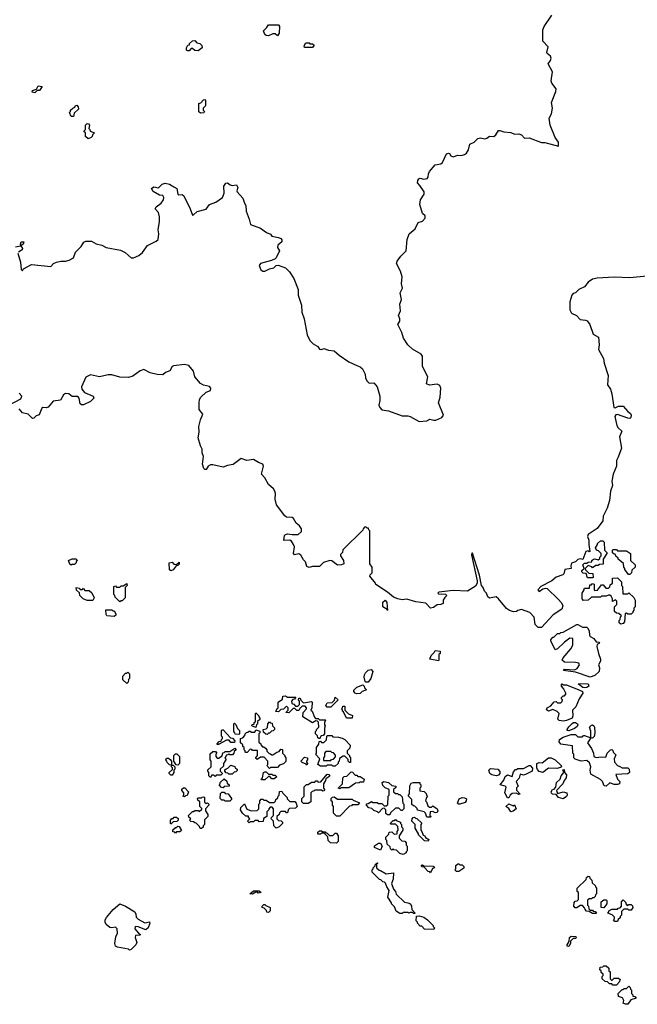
# Model space of a CAD drawing. Extents: x 2535812 to 2752880, y 540738 to 728399.
# Tile 172 of 213: x 2691651 to 2697100, y 655910 to 664594. Entities that reach past the tile are written whole.
import ezdxf

# ---------------------------------------------------------------- set-up
doc = ezdxf.new("R2010")
doc.units = 0

msp = doc.modelspace()

# ---------------------------------------------------------------- linework, layer by layer
at = {"layer": '0CON20XD'}
for points in [[(2691634.2, 662535), (2691656.8, 662456.8), (2691665, 662390), (2691675, 662380), (2691684.2, 662395.8), (2691755, 662435.8), (2691925, 662418), (2691947.6, 662442.4), (2691975, 662455.7), (2692015, 662464.4), (2692055, 662463.5), (2692087.2, 662472.8), (2692125.8, 662495), (2692144.2, 662545), (2692194, 662595), (2692217.4, 662632.6), (2692235, 662641.1), (2692285, 662640.6), (2692325, 662618.6), (2692375, 662605.7), (2692412.5, 662585), (2692541.1, 662561.1), (2692581.8, 662541.8), (2692635, 662494), (2692655, 662494.2), (2692703.3, 662515), (2692735, 662541.2), (2692776.9, 662603.1), (2692855, 662640), (2692871.2, 662655), (2692878, 662705), (2692871.7, 662741.7), (2692884.1, 662814.1), (2692884.1, 662855.9), (2692875.7, 662895), (2692846.7, 662925), (2692856.2, 662945), (2692898.6, 662975), (2692918.6, 663005), (2692921.4, 663025), (2692914.2, 663044.2), (2692885, 663046.9), (2692828.6, 663078.6), (2692814.1, 663105.9), (2692835, 663120.8), (2692875, 663110), (2692906.8, 663143.2), (2692935, 663151.9), (2692972.8, 663142.8), (2693010.2, 663120.2), (2693035.8, 663105), (2693044.6, 663054.6), (2693055, 663049.4), (2693085, 663051.4), (2693099.8, 663039.8), (2693155.5, 662925.5), (2693175, 662871.2), (2693185, 662872), (2693216.6, 662903.4), (2693295, 662924.2), (2693325, 662964.2), (2693380, 662985), (2693441.2, 663025), (2693455.7, 663065), (2693451.4, 663125), (2693468.3, 663151.7), (2693485, 663156), (2693506.7, 663136.7), (2693525, 663130.9), (2693565, 663137.5), (2693576, 663115), (2693568, 663085), (2693570.8, 663075), (2693620, 663020), (2693633.1, 662975), (2693645.8, 662955), (2693648.1, 662905), (2693675.6, 662835.6), (2693687.3, 662787.3), (2693775, 662755.8), (2693827.3, 662717.3), (2693863.1, 662703.1), (2693875.7, 662685.7), (2693935, 662674.3), (2693953.6, 662663.6), (2693963.1, 662653.1), (2693964.2, 662635), (2693929.2, 662605), (2693926, 662585), (2693944.2, 662555), (2693914.3, 662495), (2693905, 662484.3), (2693871.1, 662468.9), (2693775, 662444.2), (2693763.3, 662425), (2693778.3, 662388.3), (2693795, 662376), (2693815, 662377.5), (2693854.2, 662395.8), (2693894.3, 662405.7), (2693914.5, 662425.5), (2693931.2, 662428.8), (2693995, 662404.2), (2694031.5, 662371.5), (2694070.6, 662310.6), (2694107.5, 662215), (2694106.9, 662165), (2694135.8, 662075), (2694141.5, 662015), (2694161.9, 661955), (2694188.1, 661815), (2694210.8, 661765), (2694240, 661735), (2694281.1, 661711.1), (2694295, 661687.5), (2694315, 661686.2), (2694335, 661693.1), (2694375, 661680), (2694424.4, 661674.4), (2694468, 661635), (2694555, 661577.5), (2694625, 661543.3), (2694653.6, 661533.6), (2694675.4, 661515.4), (2694697.4, 661467.4), (2694702, 661432), (2694715.8, 661405), (2694735, 661389.4), (2694775, 661391.4), (2694804.4, 661355), (2694828.9, 661275), (2694829.4, 661235), (2694819.4, 661195), (2694827.1, 661175), (2694844.6, 661154.6), (2694905, 661144.3), (2695025, 661099.4), (2695075, 661100.6), (2695094.5, 661094.5), (2695175, 661050.6), (2695244.3, 661055.7), (2695268, 661072), (2695305, 661061.9), (2695323, 661063), (2695373.8, 661085), (2695389.2, 661105), (2695346.7, 661215), (2695361.9, 661265), (2695365.6, 661345), (2695356.6, 661366.6), (2695335, 661378.5), (2695265, 661371.1), (2695241.3, 661381.3), (2695251.3, 661445), (2695204.4, 661535), (2695204.2, 661625.8), (2695194.2, 661645), (2695115, 661688.6), (2695074.4, 661725), (2695036.7, 661786.7), (2695022, 661835), (2694988, 661905), (2695004.5, 661935.5), (2695004.5, 661955), (2694991.9, 661985), (2695009.4, 662025), (2695004.5, 662085), (2695018.5, 662125), (2695007.5, 662185), (2695027.5, 662225), (2695018.9, 662265), (2695025.5, 662325), (2695010, 662375), (2694975.8, 662445), (2694982.5, 662465), (2695012.1, 662507.9), (2695060, 662555), (2695070.6, 662655), (2695087.1, 662705), (2695139.4, 662750.6), (2695165.6, 662804.4), (2695205, 662818.6), (2695227.5, 662845), (2695228.8, 662865), (2695205.7, 662885.7), (2695180, 662965), (2695187.1, 663005), (2695218.6, 663055), (2695220, 663075), (2695181.8, 663131.8), (2695161.4, 663155), (2695162.5, 663175), (2695170.9, 663189.1), (2695185, 663196.2), (2695215, 663188.1), (2695246.2, 663193.8), (2695254.2, 663205), (2695256.7, 663235), (2695265.5, 663254.5), (2695315, 663312.9), (2695365, 663323.5), (2695380, 663335), (2695417.8, 663412.2), (2695435, 663418), (2695444.2, 663414.2), (2695455, 663392), (2695475, 663384.4), (2695515, 663400), (2695545, 663397.1), (2695575, 663405.6), (2695592.8, 663417.2), (2695610, 663445), (2695623.2, 663496.8), (2695662, 663515), (2695693.1, 663546.9), (2695715, 663553.5), (2695755, 663542.9), (2695771.7, 663548.3), (2695795, 663567.1), (2695835, 663564.4), (2695851.4, 663578.6), (2695875, 663615.6), (2695887.8, 663617.8), (2695923.7, 663603.7), (2695985, 663598), (2696015, 663585.8), (2696055, 663588.6), (2696078.3, 663578.3), (2696105, 663548.6), (2696145, 663551.1), (2696255, 663511.9), (2696285, 663512.2), (2696405, 663480), (2696404.4, 663515), (2696375, 663554), (2696330, 663665), (2696322.2, 663725), (2696343.1, 663765), (2696351.9, 663815), (2696342.5, 663865), (2696380.2, 663959.8), (2696382.7, 663985), (2696345.6, 664035), (2696339.6, 664055), (2696350.9, 664135), (2696312.5, 664205), (2696334.7, 664235.3), (2696340, 664255), (2696333.4, 664273.4), (2696305.7, 664295), (2696301.5, 664305), (2696314.5, 664355), (2696266.4, 664405), (2696265.5, 664475.5), (2696267.7, 664505), (2696279.1, 664535), (2696344.5, 664635)], [(2693925, 664452.5), (2693905, 664470), (2693885, 664470), (2693845, 664452.5), (2693825, 664453.3), (2693812.5, 664465), (2693803, 664497), (2693828.3, 664521.7), (2693845, 664550), (2693935, 664547.5), (2693942.5, 664535), (2693940, 664475), (2693925, 664452.5)], [(2693225, 664320), (2693195, 664322.5), (2693175, 664340), (2693165, 664340), (2693145, 664320), (2693135, 664320), (2693123.3, 664325), (2693122.5, 664345), (2693135, 664370), (2693148.3, 664371.7), (2693150, 664385), (2693175, 664407.5), (2693195, 664410), (2693215, 664390), (2693240, 664385), (2693257, 664367), (2693260, 664345), (2693225, 664320)], [(2694235, 664350), (2694165, 664350), (2694160, 664365), (2694175, 664390), (2694205, 664390), (2694211.7, 664381.7), (2694235, 664380), (2694248.3, 664368.3), (2694235, 664350)], [(2691785, 663950), (2691760, 663955), (2691765, 663970), (2691798.3, 663981.7), (2691815, 664010), (2691850, 664005), (2691825, 663970), (2691805, 663970), (2691785, 663950)], [(2692125, 663740), (2692105, 663740), (2692090, 663775), (2692100, 663785), (2692100, 663795), (2692120, 663815), (2692138.3, 663821.7), (2692141.7, 663838.3), (2692155, 663840), (2692167.5, 663825), (2692170, 663805), (2692131.7, 663768.3), (2692125, 663740)], [(2693245, 663770), (2693231.7, 663781.7), (2693230, 663855), (2693248.3, 663861.7), (2693271.7, 663888.3), (2693285, 663890), (2693290, 663885), (2693290, 663835), (2693270, 663815), (2693270, 663795), (2693280, 663785), (2693275, 663772.5), (2693245, 663770)], [(2692255, 663542.5), (2692230, 663565), (2692230, 663595), (2692220, 663605), (2692220, 663615), (2692230, 663625), (2692230, 663665), (2692245, 663680), (2692257, 663677), (2692267.5, 663665), (2692260, 663635), (2692270, 663625), (2692271.7, 663611.7), (2692310, 663595), (2692291.7, 663578.3), (2692290, 663565), (2692280, 663555), (2692255, 663542.5)], [(2691615, 662590), (2691660, 662600), (2691657.5, 662615), (2691663.8, 662635), (2691686.7, 662635), (2691682.5, 662615), (2691660, 662600), (2691675.7, 662575.7), (2691673.8, 662565), (2691640, 662545)], [(2697185, 662332.5), (2697035, 662316.9), (2696897.2, 662322.8), (2696745, 662314.4), (2696705, 662304.4), (2696665, 662278.5), (2696635, 662237.1), (2696584, 662215), (2696555.8, 662184.2), (2696535, 662178), (2696522.5, 662165), (2696505.7, 662105), (2696506, 662035), (2696518.8, 662005), (2696564.4, 661984.4), (2696595, 661950.8), (2696644.3, 661944.3), (2696657, 661937), (2696680, 661905), (2696709.3, 661819.3), (2696758.6, 661795), (2696763.1, 661725), (2696758.6, 661685), (2696801.9, 661605), (2696806.7, 661565), (2696843.1, 661455), (2696836.7, 661375), (2696862.2, 661335), (2696874.4, 661295), (2696892, 661175), (2696905, 661171.4), (2696935, 661186), (2696974.3, 661184.3), (2697015, 661138.8), (2697039.4, 661119.4), (2697045.7, 661105.7), (2697044.2, 661085.8), (2697035, 661078), (2697015, 661078.6), (2696925, 661111.9), (2696910.9, 661109.1), (2696902.1, 661095), (2696918.1, 661015), (2696930, 660995), (2696962, 660965), (2696943.1, 660915), (2696960, 660815), (2696932.5, 660735), (2696916.2, 660705), (2696917.5, 660655), (2696885.7, 660585), (2696876, 660525), (2696881.4, 660485), (2696863.7, 660436.3), (2696855.6, 660354.4), (2696834.4, 660285), (2696799.2, 660215), (2696796, 660174), (2696744.5, 660105.5), (2696665, 660053.8), (2696661.8, 660035), (2696671.9, 660005), (2696670.8, 659965), (2696680, 659905), (2696675, 659900), (2696665, 659910), (2696645, 659902.5), (2696618.3, 659831.7), (2696595, 659838.8), (2696575, 659833.8), (2696555, 659813.8), (2696519.2, 659800.8), (2696513.9, 659776.1), (2696515, 659752.5), (2696461.2, 659745), (2696452.5, 659707.5), (2696443, 659697), (2696385, 659678), (2696345.7, 659644.3), (2696250, 659595), (2696222.5, 659565), (2696235, 659550), (2696266.4, 659573.6), (2696289.3, 659580.7), (2696305, 659578.8), (2696402.7, 659482.7), (2696430.5, 659450.5), (2696442.9, 659425), (2696434.5, 659395.5), (2696356.1, 659343.9), (2696255, 659234)], [(2696255, 659234), (2696225, 659234.4), (2696199.4, 659259.4), (2696189.4, 659325), (2696152.5, 659365), (2696078.3, 659391.7), (2696046.2, 659383.8), (2696033.6, 659373.6), (2696007, 659373), (2695973.6, 659383.6), (2695945, 659400), (2695875, 659486.7), (2695855, 659503.3), (2695795, 659492.5), (2695780, 659505), (2695770, 659535), (2695752.5, 659552.5), (2695740, 659585), (2695723.8, 659605), (2695707.1, 659695), (2695645, 659890), (2695640, 659890), (2695637.5, 659875), (2695685.7, 659645), (2695685.8, 659625), (2695672.3, 659597.7), (2695603, 659553), (2695475, 659558.5), (2695350, 659545), (2695340, 659535), (2695345, 659530), (2695406.4, 659526.4), (2695420, 659515), (2695400.7, 659499.3), (2695386.2, 659475), (2695385.7, 659445), (2695367.5, 659435), (2695335, 659434.3), (2695301.2, 659408.8), (2695275, 659404), (2695235, 659449.2), (2695145, 659460.6), (2695065, 659482.9), (2695025, 659476.7), (2694986.1, 659486.1), (2694949.5, 659499.5), (2694895, 659544), (2694791.7, 659611.7), (2694790, 659625), (2694740, 659685), (2694741.7, 659698.3), (2694760, 659715), (2694760, 659765), (2694740, 659795), (2694740, 660085), (2694730, 660095), (2694728.3, 660108.3), (2694715, 660110), (2694705, 660120), (2694691.7, 660118.3), (2694680, 660105), (2694678.3, 660091.7), (2694501.7, 659918.3), (2694500, 659895), (2694481.7, 659878.3), (2694480, 659865), (2694507.5, 659825), (2694510, 659795), (2694490, 659785), (2694455, 659783.8), (2694405, 659821.2), (2694386.1, 659823.9), (2694332.5, 659807.5), (2694295, 659772.5), (2694235, 659772.5), (2694205, 659762.5), (2694185, 659770), (2694173, 659813), (2694155, 659830), (2694132, 659872), (2694115, 659883.8), (2694075, 659873.3), (2694066.7, 659885), (2694074, 659945), (2694066, 659965), (2694048.8, 659995), (2694035, 660003.8), (2693981.7, 660001.7), (2693988, 660045), (2693996.7, 660055), (2694015, 660060.8), (2694055, 660052.5), (2694107.5, 660055), (2694138.5, 660081.5), (2694135.9, 660104.1), (2694120.2, 660130.2), (2694088.6, 660155), (2694066.2, 660196.2), (2694053.4, 660203.4), (2694006.2, 660206.2), (2693989.2, 660219.2), (2693916, 660315), (2693904.3, 660365), (2693907.8, 660415), (2693903.1, 660435), (2693890, 660455), (2693844.6, 660494.6), (2693815, 660552), (2693782.9, 660585), (2693801.1, 660655), (2693794.5, 660674.5), (2693757.7, 660687.7), (2693715, 660714.4), (2693655, 660705.6), (2693605, 660722.5), (2693535, 660670), (2693485, 660663.3), (2693445, 660647.8), (2693355, 660668.9), (2693335, 660667.8), (2693314.7, 660655.3), (2693295, 660628), (2693285, 660626), (2693274.2, 660635), (2693262.7, 660672.7), (2693271.7, 660741.7), (2693259.2, 660775), (2693259.2, 660805), (2693244.6, 660834.6), (2693225.8, 660905), (2693235.6, 660955), (2693231.4, 661005), (2693245.6, 661065), (2693267.1, 661115), (2693235.6, 661155), (2693234.4, 661215), (2693238.1, 661245), (2693248.6, 661265), (2693295, 661308.6), (2693333.8, 661325), (2693338.6, 661345), (2693325, 661357.8), (2693271.5, 661371.5), (2693246.2, 661386.2), (2693197.1, 661445), (2693184.3, 661495), (2693143.3, 661545), (2693105, 661551.9), (2693007.9, 661542.1), (2692995.7, 661534.3), (2692975, 661495.7), (2692937.9, 661482.1), (2692915, 661462), (2692865, 661465.6), (2692800.4, 661480.4), (2692745, 661508.9), (2692715, 661498.5), (2692649.2, 661450.8), (2692610.7, 661439.3), (2692535, 661440.6), (2692465, 661461.5), (2692430.6, 661460.6), (2692355, 661444.4), (2692275, 661463.1), (2692235, 661442.5), (2692196.7, 661355), (2692197.8, 661335), (2692221.2, 661305), (2692298.8, 661275), (2692305.7, 661255), (2692274.5, 661225.5), (2692215, 661196.9), (2692196.9, 661196.9), (2692185.5, 661205.5), (2692175.6, 661255), (2692165, 661270.8), (2692115, 661270), (2692083.3, 661295), (2692055, 661298.1), (2692038.6, 661285), (2692012, 661238), (2691945, 661229.2), (2691902.2, 661177.8), (2691885, 661171.9), (2691855, 661174.3), (2691845, 661167.5), (2691821.4, 661108.6), (2691795, 661100), (2691775, 661078.8), (2691765, 661076.2), (2691725, 661114.3), (2691676.4, 661126.4), (2691645, 661161.4)], [(2691555.5, 661194.5), (2691660.3, 661249.7), (2691668.6, 661275), (2691645, 661300)], [(2696705, 659670), (2696661.7, 659671.7), (2696648.3, 659708.3), (2696623, 659713), (2696610, 659725), (2696610, 659735), (2696630, 659755), (2696620, 659785), (2696635, 659800), (2696655, 659800), (2696665, 659810), (2696698.3, 659811.7), (2696700, 659825), (2696713, 659837), (2696725, 659840), (2696755, 659830), (2696768.3, 659841.7), (2696770, 659855), (2696780, 659865), (2696780, 659885), (2696758.3, 659908.3), (2696740, 659915), (2696732.5, 659935), (2696750, 659965), (2696750, 659975), (2696775, 659997.5), (2696795, 659997.5), (2696806.4, 659986.4), (2696810, 659915), (2696830, 659895), (2696830, 659885), (2696800, 659835), (2696798.3, 659791.7), (2696765, 659790), (2696755, 659780), (2696735, 659780), (2696705, 659760), (2696698.3, 659768.3), (2696665, 659780), (2696640, 659755), (2696641.7, 659741.7), (2696671.7, 659711.7), (2696708.3, 659708.3), (2696710, 659675), (2696705, 659670)], [(2697035, 659700), (2697021.7, 659701.7), (2696990, 659745), (2696990, 659755), (2696980, 659765), (2696978.3, 659798.3), (2696930, 659835), (2696930, 659845), (2696911.7, 659861.7), (2696908.3, 659878.3), (2696895, 659880), (2696881.7, 659891.7), (2696880, 659915), (2696885, 659920), (2696915, 659920), (2696925, 659910), (2697005, 659910), (2697040, 659885), (2697040, 659825), (2697080, 659785), (2697080, 659765), (2697051.7, 659738.3), (2697050, 659715), (2697035, 659700)], [(2692105, 659782.5), (2692091.7, 659791.7), (2692080, 659825), (2692115, 659840), (2692145, 659840), (2692160, 659825), (2692150, 659815), (2692150, 659805), (2692135, 659790), (2692115, 659790), (2692105, 659782.5)], [(2692985, 659732.5), (2692973.3, 659743.3), (2692970, 659805), (2692995, 659810), (2693011.7, 659791.7), (2693035, 659790), (2693058.3, 659808.3), (2693058.3, 659791.7), (2693045, 659780), (2693031.7, 659778.3), (2693005, 659742.5), (2692985, 659732.5)], [(2696955, 659262.5), (2696940, 659275), (2696940, 659295), (2696950, 659305), (2696952.5, 659327.5), (2696960, 659335), (2696938.3, 659358.3), (2696915, 659360), (2696900, 659375), (2696900, 659415), (2696920, 659435), (2696920, 659465), (2696908.3, 659478.3), (2696881.7, 659461.7), (2696880, 659485), (2696868.3, 659508.3), (2696858.3, 659518.3), (2696845, 659520), (2696825, 659510), (2696785, 659510), (2696775, 659500), (2696695, 659500), (2696666.4, 659473.6), (2696625, 659472.5), (2696612.5, 659485), (2696612.5, 659535), (2696630, 659565), (2696630, 659575), (2696635, 659580), (2696678.3, 659581.7), (2696681.7, 659608.3), (2696695, 659610), (2696705, 659620), (2696720, 659615), (2696720, 659565), (2696725, 659560), (2696748.3, 659561.7), (2696785, 659610), (2696798.3, 659608.3), (2696821.7, 659581.7), (2696845, 659580), (2696858.3, 659591.7), (2696861.7, 659608.3), (2696880, 659625), (2696881.7, 659668.3), (2696925, 659670), (2696938.3, 659658.3), (2696960, 659635), (2696960, 659605), (2696970, 659595), (2696971.7, 659531.7), (2697015, 659530), (2697025, 659540), (2697068.3, 659498.3), (2697080, 659475), (2697080, 659415), (2697070, 659405), (2697070, 659385), (2697060, 659375), (2697060, 659365), (2697045, 659350), (2697015, 659350), (2697005, 659360), (2696991.7, 659358.3), (2696987, 659283), (2696975, 659270), (2696955, 659262.5)], [(2692295, 659472.5), (2692245, 659472.5), (2692210, 659485), (2692180, 659515), (2692178.3, 659538.3), (2692151.7, 659561.7), (2692150, 659585), (2692175, 659580), (2692185, 659570), (2692205, 659570), (2692215, 659580), (2692225, 659560), (2692265, 659560), (2692288.3, 659538.3), (2692307.5, 659495), (2692295, 659472.5)], [(2692535, 659460), (2692491.7, 659501.7), (2692490, 659515), (2692480, 659525), (2692480, 659595), (2692495, 659600), (2692505, 659590), (2692535, 659590), (2692545, 659600), (2692565, 659600), (2692595, 659620), (2692600, 659605), (2692580, 659585), (2692580, 659495), (2692555, 659470), (2692545, 659470), (2692535, 659460)], [(2692485, 659330), (2692420, 659335), (2692413, 659347), (2692411.7, 659388.3), (2692465, 659390), (2692471.7, 659381.7), (2692485, 659380), (2692500, 659355), (2692498.3, 659341.7), (2692485, 659330)], [(2694895, 659383.3), (2694891.7, 659391.7), (2694853.8, 659415), (2694855, 659457.5), (2694875, 659473.3), (2694891.2, 659455), (2694895, 659383.3)], [(2696685, 658794), (2696555, 658840), (2696450, 658855), (2696456.4, 658866.4), (2696545, 658860), (2696568.3, 658871.7), (2696590, 658905), (2696585, 658920), (2696555, 658926), (2696457, 658927), (2696438, 658945), (2696445, 658966.2), (2696513.3, 659045), (2696531.7, 659078.3), (2696530, 659135), (2696505, 659140), (2696456.1, 659103.9), (2696395, 659043.8), (2696375, 659037.5), (2696337.5, 659115), (2696337.5, 659125), (2696355, 659146.7), (2696362.5, 659147.5), (2696395, 659180), (2696415, 659180), (2696425, 659190), (2696445, 659192.5), (2696565, 659260), (2696575, 659261.2), (2696615, 659236), (2696655, 659236.7), (2696661.7, 659231.7), (2696673.8, 659205), (2696678, 659165), (2696684.2, 659155), (2696715.6, 659135.6), (2696737.5, 659107.5), (2696760, 659105), (2696767.5, 659095), (2696747, 659083), (2696743.9, 659066.1), (2696757.5, 659005), (2696776.2, 658955), (2696773.8, 658935), (2696756.7, 658905), (2696767.7, 658877.7), (2696764.3, 658845), (2696725, 658810), (2696685, 658794)], [(2695345, 658940), (2695270, 658955), (2695280, 658985), (2695308.3, 659011.7), (2695315, 659030), (2695360, 659025), (2695360, 659005), (2695350, 658995), (2695350, 658945), (2695345, 658940)], [(2692595, 658740), (2692561.7, 658771.7), (2692560, 658805), (2692585, 658830), (2692595, 658830), (2692605, 658840), (2692620, 658825), (2692620, 658785), (2692610, 658775), (2692608.3, 658751.7), (2692595, 658740)], [(2694705, 658750), (2694698.3, 658758.3), (2694691.2, 658795), (2694693.9, 658816.1), (2694702.5, 658835), (2694723.9, 658856.1), (2694751.7, 658861.7), (2694766.7, 658845), (2694747.5, 658785), (2694725, 658752.5), (2694705, 658750)], [(2694625, 658647.5), (2694610, 658655), (2694598.3, 658668.3), (2694598.3, 658681.7), (2694625, 658707.5), (2694677, 658727), (2694690, 658715), (2694691.7, 658701.7), (2694710, 658685), (2694671.7, 658668.3), (2694655, 658652.5), (2694625, 658647.5)], [(2696445, 658406.7), (2696411.7, 658411.7), (2696400, 658425), (2696410, 658475), (2696393, 658493), (2696355, 658510), (2696315, 658494.2), (2696298.3, 658508.3), (2696303.8, 658525), (2696337.5, 658542.5), (2696365, 658577.5), (2696385, 658580), (2696395, 658570), (2696425, 658570), (2696438.3, 658581.7), (2696440, 658595), (2696430, 658605), (2696430, 658615), (2696445, 658630), (2696458.3, 658631.7), (2696470, 658645), (2696470, 658655), (2696450, 658695), (2696432.5, 658715), (2696430, 658735), (2696435, 658737.5), (2696448.3, 658728.3), (2696475, 658726.7), (2696583.6, 658683.6), (2696615, 658667.5), (2696620, 658655), (2696586.6, 658603.4), (2696557.5, 658535), (2696527.5, 658505), (2696530.8, 658455), (2696526, 658435), (2696475, 658414.3), (2696445, 658406.7)], [(2696635, 658700), (2696620, 658705), (2696580, 658735), (2696585, 658740), (2696667, 658737), (2696672.5, 658715), (2696655, 658703.8), (2696635, 658700)], [(2694295, 658250), (2694281.7, 658261.7), (2694278.3, 658278.3), (2694260, 658295), (2694260, 658315), (2694270, 658325), (2694270, 658335), (2694290, 658355), (2694288.3, 658398.3), (2694278.3, 658408.3), (2694265, 658410), (2694235, 658392.5), (2694150, 658445), (2694152.5, 658485), (2694180, 658515), (2694180, 658525), (2694168.3, 658538.3), (2694141.7, 658538.3), (2694121.7, 658518.3), (2694115, 658500), (2694095, 658500), (2694078.3, 658518.3), (2694065, 658520), (2694025, 658480), (2694000, 658485), (2694020, 658505), (2694020, 658525), (2694005, 658540), (2693978.3, 658511.7), (2693955, 658510), (2693935, 658490), (2693911.7, 658491.7), (2693921.7, 658518.3), (2693930, 658525), (2693932.5, 658575), (2693968.3, 658601.7), (2693971.7, 658628.3), (2693995, 658630), (2694015, 658620), (2694088.3, 658618.3), (2694075, 658600), (2694061.7, 658598.3), (2694050, 658585), (2694051.7, 658561.7), (2694068.3, 658558.3), (2694085, 658540), (2694105, 658540), (2694120, 658555), (2694120, 658585), (2694110, 658595), (2694115, 658610), (2694125, 658610), (2694131.7, 658591.7), (2694155, 658570), (2694225, 658580), (2694230, 658575), (2694227.5, 658525), (2694220, 658505), (2694230, 658495), (2694251.7, 658441.7), (2694261.7, 658431.7), (2694285, 658430), (2694295, 658420), (2694345, 658420), (2694350, 658415), (2694340, 658395), (2694340, 658375), (2694346.7, 658365), (2694340, 658345), (2694340, 658295), (2694328.3, 658281.7), (2694311.7, 658278.3), (2694295, 658250)], [(2694395, 658530), (2694365, 658530), (2694352.5, 658545), (2694365, 658567.5), (2694408.3, 658571.7), (2694428.3, 658591.7), (2694435, 658620), (2694460, 658595), (2694395, 658530)], [(2694585, 658432.5), (2694533.6, 658433.6), (2694508.3, 658488.3), (2694500, 658495), (2694498.3, 658508.3), (2694490, 658515), (2694500, 658525), (2694501.7, 658538.3), (2694518.3, 658538.3), (2694520, 658505), (2694551.7, 658471.7), (2694588.3, 658458.3), (2694585, 658432.5)], [(2693735, 658350), (2693700, 658365), (2693701.7, 658378.3), (2693718.3, 658381.7), (2693720, 658395), (2693730, 658405), (2693730, 658475), (2693735, 658480), (2693760, 658455), (2693760, 658445), (2693770, 658435), (2693768.3, 658421.7), (2693750, 658405), (2693750, 658385), (2693740, 658375), (2693735, 658350)], [(2693585, 658290), (2693551.7, 658291.7), (2693550, 658305), (2693540, 658315), (2693540, 658385), (2693545, 658390), (2693558.3, 658378.3), (2693571.7, 658341.7), (2693590, 658325), (2693590, 658295), (2693585, 658290)], [(2693835, 658290), (2693821.7, 658291.7), (2693801.7, 658311.7), (2693800, 658335), (2693825, 658340), (2693838.3, 658351.7), (2693840, 658385), (2693855, 658400), (2693861.7, 658391.7), (2693878.3, 658388.3), (2693880, 658365), (2693898.3, 658348.3), (2693900, 658335), (2693888.3, 658321.7), (2693871.7, 658318.3), (2693855, 658300), (2693845, 658300), (2693835, 658290)], [(2696825, 657833.3), (2696808.3, 657838.3), (2696792, 657875), (2696775, 657894), (2696689.7, 657939.7), (2696683.8, 657975), (2696690, 658005), (2696678.3, 658038.3), (2696655, 658060), (2696605, 658053.3), (2696551.7, 658071.7), (2696540, 658085), (2696540, 658115), (2696530, 658125), (2696528.3, 658188.3), (2696425, 658203.8), (2696410, 658225), (2696414.1, 658245.9), (2696445, 658266.7), (2696515, 658290), (2696555, 658290), (2696575, 658270), (2696615, 658270), (2696625, 658280), (2696635, 658280), (2696690, 658260), (2696688.8, 658318.8), (2696678.8, 658355), (2696695, 658372), (2696705, 658373.8), (2696715, 658366.2), (2696722, 658355), (2696725.6, 658305), (2696718.8, 658271.2), (2696705, 658257.5), (2696690, 658260), (2696661.2, 658215), (2696695.9, 658165.9), (2696713.8, 658125), (2696717.5, 658095), (2696736.1, 658086.1), (2696785, 658092), (2696821.7, 658088.3), (2696834.2, 658125.8), (2696862.5, 658155), (2696875, 658157.5), (2696885, 658147.5), (2696886.7, 658135), (2696911.7, 658111.7), (2696896.7, 658075), (2696897.5, 658045), (2696925, 658017.5), (2696945, 658006.7), (2696967, 657997), (2697015, 657996.7), (2697026.7, 657985), (2697030, 657955), (2697017, 657943), (2696911.7, 657938.3), (2696926.4, 657896.4), (2696946.7, 657875), (2696942.5, 657855), (2696925, 657848), (2696895, 657848), (2696856.1, 657863.9), (2696825, 657833.3)], [(2696495, 658323.3), (2696480, 658325), (2696482.5, 658335), (2696495, 658356.2), (2696525, 658386), (2696535.8, 658394.2), (2696553.9, 658396.1), (2696571.2, 658385), (2696575.8, 658375), (2696569.3, 658360.7), (2696545, 658344), (2696495, 658323.3)], [(2693405, 658200), (2693391.7, 658201.7), (2693391.7, 658208.3), (2693411.7, 658228.3), (2693428.3, 658231.7), (2693430, 658245), (2693440, 658255), (2693440, 658265), (2693430, 658275), (2693430, 658325), (2693435, 658330), (2693445, 658330), (2693511.7, 658261.7), (2693528.3, 658258.3), (2693550, 658235), (2693545, 658220), (2693515, 658220), (2693498.3, 658238.3), (2693475, 658240), (2693405, 658200)], [(2693855, 657990), (2693832.5, 658015), (2693840, 658025), (2693840, 658055), (2693808.3, 658088.3), (2693775, 658090), (2693745, 658070), (2693731.7, 658081.7), (2693750, 658105), (2693748.3, 658148.3), (2693705, 658150), (2693698.3, 658158.3), (2693685, 658160), (2693658.3, 658131.7), (2693645, 658130), (2693640, 658135), (2693640, 658145), (2693630, 658155), (2693630, 658175), (2693620, 658185), (2693618.3, 658198.3), (2693600, 658215), (2693600, 658255), (2693618.3, 658261.7), (2693638.3, 658281.7), (2693640, 658295), (2693651.7, 658308.3), (2693665, 658310), (2693675, 658320), (2693685, 658320), (2693695, 658310), (2693725, 658310), (2693735, 658330), (2693768.3, 658318.3), (2693770, 658305), (2693760, 658295), (2693761.7, 658221.7), (2693778.3, 658208.3), (2693780, 658195), (2693791.7, 658181.7), (2693805, 658180), (2693818.3, 658168.3), (2693830, 658155), (2693831.7, 658141.7), (2693851.7, 658121.7), (2693865, 658120), (2693875, 658110), (2693885, 658110), (2693920, 658135), (2693940, 658140), (2693955, 658160), (2693968.3, 658158.3), (2693970, 658125), (2693990, 658105), (2693990, 658095), (2694000, 658085), (2693998.3, 658051.7), (2693978.3, 658031.7), (2693941.7, 658018.3), (2693925, 658000), (2693865, 658000), (2693855, 657990)], [(2694435, 658010), (2694415, 658010), (2694405, 658020), (2694365, 658020), (2694355, 658010), (2694305, 658010), (2694280, 658025), (2694300, 658075), (2694260, 658115), (2694270, 658125), (2694270, 658175), (2694290, 658205), (2694291.7, 658228.3), (2694305, 658230), (2694315, 658220), (2694335, 658220), (2694358.3, 658241.7), (2694360, 658275), (2694365, 658280), (2694405, 658280), (2694415, 658270), (2694465, 658267.5), (2694495, 658257.5), (2694520, 658245), (2694567.5, 658195), (2694565, 658170), (2694540, 658145), (2694540, 658125), (2694560, 658105), (2694560, 658095), (2694570, 658085), (2694568.3, 658041.7), (2694561.7, 658041.7), (2694550, 658055), (2694548.3, 658068.3), (2694518.3, 658098.3), (2694505, 658100), (2694471.7, 658078.3), (2694470, 658055), (2694460, 658045), (2694460, 658035), (2694435, 658010)], [(2693045, 658020), (2693031.7, 658021.7), (2693010, 658055), (2693010, 658105), (2693025, 658120), (2693038.3, 658118.3), (2693060, 658095), (2693060, 658035), (2693045, 658020)], [(2693335, 657910), (2693320, 657925), (2693320, 657955), (2693310, 657965), (2693311.7, 657978.3), (2693340, 658005), (2693340, 658055), (2693330, 658065), (2693331.7, 658118.3), (2693355, 658140), (2693378.3, 658138.3), (2693390, 658125), (2693380, 658115), (2693380, 658095), (2693391.7, 658081.7), (2693405, 658080), (2693438.3, 658101.7), (2693441.7, 658128.3), (2693455, 658130), (2693465, 658140), (2693505, 658140), (2693548.3, 658168.3), (2693560, 658155), (2693541.7, 658138.3), (2693540, 658125), (2693528.3, 658111.7), (2693505, 658110), (2693495, 658120), (2693488.3, 658111.7), (2693471.7, 658108.3), (2693470, 658095), (2693460, 658085), (2693470, 658075), (2693470, 658065), (2693450, 658035), (2693448.3, 658011.7), (2693420, 657985), (2693420, 657965), (2693438.3, 657948.3), (2693438.3, 657941.7), (2693425, 657930), (2693385, 657930), (2693375, 657920), (2693365, 657930), (2693345, 657930), (2693335, 657910)], [(2694185, 658020), (2694178.3, 658028.3), (2694141.7, 658041.7), (2694130, 658055), (2694165, 658090), (2694190, 658085), (2694190, 658065), (2694180, 658055), (2694180, 658045), (2694190, 658035), (2694185, 658020)], [(2694395, 658060), (2694401.7, 658068.3), (2694418.3, 658071.7), (2694438.3, 658091.7), (2694438.3, 658108.3), (2694418.3, 658128.3), (2694405, 658130), (2694395, 658140), (2694351.7, 658138.3), (2694340, 658125), (2694340, 658095), (2694330, 658085), (2694331.7, 658061.7), (2694395, 658060)], [(2692995, 657930), (2692985, 657930), (2692970, 657945), (2692970, 657955), (2692998.3, 657981.7), (2693000, 657995), (2692990, 658005), (2692990, 658020), (2692971.7, 658021.7), (2692951.7, 658041.7), (2692950, 658055), (2692940, 658065), (2692945, 658080), (2692965, 658080), (2692978.3, 658068.3), (2692990, 658055), (2692990, 658020), (2693005, 658020), (2693020, 658005), (2693020, 657985), (2693010, 657975), (2693010, 657955), (2692995, 657930)], [(2693525, 657940), (2693495, 657940), (2693488.3, 657948.3), (2693471.7, 657951.7), (2693460, 657965), (2693461.7, 657978.3), (2693471.7, 657988.3), (2693488.3, 657991.7), (2693515, 658020), (2693548.3, 658008.3), (2693551.7, 657991.7), (2693570, 657985), (2693568.3, 657971.7), (2693558.3, 657961.7), (2693541.7, 657958.3), (2693525, 657940)], [(2695965, 657730), (2695955, 657730), (2695930, 657775), (2695943.3, 657825), (2695933.9, 657833.9), (2695890, 657845), (2695922, 657888), (2695935, 657920), (2695955, 657932.5), (2695995, 657920), (2696008.3, 657961.7), (2696025, 657980), (2696035, 657980), (2696045, 657990), (2696095, 657990), (2696145, 658017.5), (2696155, 658016.7), (2696173.9, 657993.9), (2696172.5, 657967.5), (2696114.3, 657935.7), (2696095, 657930.8), (2696065, 657940), (2696058, 657905), (2696031.2, 657875), (2696050, 657835), (2696035, 657820), (2696035, 657800), (2696067, 657763), (2696055, 657760), (2696031.7, 657771.7), (2695995, 657770), (2695978, 657755), (2695965, 657730)], [(2696265, 657953.8), (2696235, 657964.2), (2696220.3, 657980.3), (2696214, 657995), (2696213.3, 658035), (2696235, 658042.5), (2696261.7, 658038.3), (2696315, 658082.5), (2696340, 658085), (2696375, 658066.2), (2696427.5, 658015), (2696430, 658005), (2696422.5, 657997.5), (2696390.3, 657989.7), (2696315, 657991.4), (2696265, 657953.8)], [(2693815, 657890), (2693785, 657890), (2693780, 657895), (2693791.7, 657908.3), (2693802.5, 657955), (2693815, 657960), (2693825, 657960), (2693845, 657940), (2693875, 657940), (2693885, 657930), (2693905, 657930), (2693920, 657915), (2693895, 657900), (2693875, 657900), (2693858.3, 657918.3), (2693845, 657920), (2693815, 657890)], [(2694195, 657680), (2694155, 657680), (2694140, 657695), (2694140, 657725), (2694160, 657745), (2694161.7, 657828.3), (2694181.7, 657848.3), (2694195, 657850), (2694225, 657870), (2694255, 657870), (2694265, 657880), (2694275, 657880), (2694285, 657870), (2694308.3, 657871.7), (2694365, 657940), (2694378.3, 657938.3), (2694388.3, 657921.7), (2694351.7, 657898.3), (2694350, 657885), (2694330, 657855), (2694330, 657815), (2694340, 657805), (2694338.3, 657791.7), (2694325, 657790), (2694315, 657800), (2694255, 657800), (2694248.3, 657791.7), (2694231.7, 657788.3), (2694220, 657775), (2694220, 657695), (2694195, 657680)], [(2694475, 657810), (2694460, 657815), (2694500, 657855), (2694501.7, 657908.3), (2694515, 657920), (2694538.3, 657921.7), (2694575, 657960), (2694588.3, 657958.3), (2694611.7, 657931.7), (2694625, 657930), (2694635, 657920), (2694655, 657920), (2694690, 657895), (2694685, 657870), (2694655, 657870), (2694647, 657863), (2694615, 657860), (2694555, 657820), (2694485, 657820), (2694475, 657810)], [(2695855, 657926), (2695815, 657932.5), (2695800, 657945), (2695790, 657975), (2695805, 657990), (2695870, 657985), (2695886.4, 657963.6), (2695886.2, 657945), (2695875, 657932), (2695855, 657926)], [(2696445, 657723.3), (2696403.9, 657733.9), (2696385, 657760), (2696353, 657763), (2696341.7, 657771.7), (2696340, 657785), (2696352.5, 657805), (2696365, 657807.5), (2696382.5, 657825), (2696385.8, 657865), (2696418, 657895), (2696428, 657925), (2696452.5, 657955), (2696443, 657977), (2696455, 657980), (2696457.5, 657955), (2696474.2, 657934.2), (2696473, 657907), (2696456, 657885), (2696444.2, 657855.8), (2696387.5, 657795), (2696395, 657770), (2696445, 657783.8), (2696477.5, 657775), (2696482.5, 657755), (2696476.1, 657743.9), (2696445, 657723.3)], [(2693445, 657820), (2693431.7, 657821.7), (2693410, 657845), (2693420, 657855), (2693420, 657865), (2693455, 657900), (2693478.3, 657878.3), (2693481.7, 657861.7), (2693500, 657845), (2693500, 657835), (2693455, 657830), (2693445, 657820)], [(2694915, 657580), (2694895, 657580), (2694881.7, 657591.7), (2694880, 657625), (2694865, 657640), (2694851.7, 657638.3), (2694815, 657600), (2694808.3, 657608.3), (2694775, 657620), (2694758.3, 657638.3), (2694731.7, 657641.7), (2694710, 657665), (2694711.7, 657678.3), (2694725, 657680), (2694755, 657700), (2694765, 657690), (2694805, 657690), (2694815, 657680), (2694845, 657680), (2694865, 657660), (2694885, 657660), (2694898.3, 657671.7), (2694902.5, 657745), (2694910, 657755), (2694910, 657805), (2694875, 657820), (2694855, 657840), (2694850, 657865), (2694863.6, 657876.4), (2694906.1, 657866.1), (2694935, 657840), (2694970, 657835), (2694968.3, 657821.7), (2694950, 657805), (2694950, 657785), (2694965, 657770), (2694985, 657770), (2694991.7, 657761.7), (2695005, 657760), (2695025, 657740), (2695030, 657685), (2695040, 657675), (2695040, 657635), (2695025, 657620), (2695015, 657620), (2694995, 657640), (2694965, 657640), (2694921.7, 657598.3), (2694915, 657580)], [(2695275, 657560), (2695241.7, 657561.7), (2695230, 657595), (2695218.3, 657608.3), (2695161.7, 657621.7), (2695158.3, 657638.3), (2695138.3, 657658.3), (2695125, 657660), (2695111.7, 657671.7), (2695110, 657715), (2695080, 657745), (2695080, 657755), (2695090, 657765), (2695093.6, 657836.4), (2695105, 657860), (2695125, 657867.5), (2695180, 657865), (2695180, 657855), (2695190, 657845), (2695190, 657825), (2695180, 657815), (2695181.7, 657791.7), (2695218.3, 657788.3), (2695238.3, 657768.3), (2695240, 657755), (2695250, 657745), (2695240, 657735), (2695230, 657705), (2695240, 657695), (2695251.7, 657661.7), (2695265, 657650), (2695285, 657650), (2695295, 657660), (2695333.6, 657633.6), (2695340, 657615), (2695335, 657602.5), (2695315, 657600), (2695295, 657610), (2695271.7, 657608.3), (2695270, 657575), (2695280, 657565), (2695275, 657560)], [(2693105, 657740), (2693090, 657745), (2693100, 657755), (2693100, 657775), (2693080, 657795), (2693081.7, 657808.3), (2693095, 657820), (2693108.3, 657818.3), (2693140, 657785), (2693128.3, 657751.7), (2693115, 657750), (2693105, 657740)], [(2693255, 657460), (2693241.7, 657461.7), (2693238.3, 657478.3), (2693208.3, 657508.3), (2693195, 657510), (2693185, 657520), (2693161.7, 657521.7), (2693150, 657535), (2693160, 657545), (2693141.7, 657561.7), (2693140, 657575), (2693175, 657610), (2693185, 657610), (2693195, 657620), (2693225, 657620), (2693235, 657610), (2693258.3, 657631.7), (2693258.3, 657638.3), (2693240, 657655), (2693240, 657695), (2693221.7, 657711.7), (2693220, 657725), (2693225, 657730), (2693255, 657730), (2693261.7, 657738.3), (2693275, 657740), (2693280, 657735), (2693281.7, 657691.7), (2693295, 657680), (2693308.3, 657688.3), (2693320, 657675), (2693320, 657665), (2693290, 657635), (2693290, 657615), (2693310, 657585), (2693310, 657565), (2693281.7, 657538.3), (2693280, 657495), (2693270, 657485), (2693268.3, 657471.7), (2693255, 657460)], [(2693505, 657702.5), (2693465, 657702.5), (2693455, 657710), (2693435, 657710), (2693420, 657725), (2693421.7, 657768.3), (2693435, 657780), (2693455, 657780), (2693465, 657770), (2693490, 657765), (2693520, 657725), (2693520, 657715), (2693505, 657702.5)], [(2693915, 657462.5), (2693893, 657483), (2693890, 657525), (2693870, 657545), (2693871.7, 657558.3), (2693890, 657575), (2693890, 657635), (2693878.3, 657648.3), (2693861.7, 657648.3), (2693850, 657635), (2693850, 657625), (2693831.7, 657608.3), (2693830, 657565), (2693801.7, 657548.3), (2693798.3, 657521.7), (2693765, 657520), (2693755, 657530), (2693725, 657530), (2693715, 657520), (2693685, 657520), (2693675, 657510), (2693660, 657525), (2693680, 657545), (2693670, 657555), (2693668.3, 657568.3), (2693645, 657570), (2693617, 657597), (2693600, 657625), (2693602.5, 657645), (2693635, 657677.5), (2693655, 657630), (2693695, 657617.5), (2693745, 657620), (2693760, 657635), (2693760, 657675), (2693770, 657685), (2693770, 657705), (2693781.7, 657718.3), (2693795, 657720), (2693805, 657710), (2693825, 657710), (2693855, 657690), (2693895, 657690), (2693908.3, 657701.7), (2693910, 657715), (2693928.3, 657731.7), (2693930, 657745), (2693940, 657755), (2693941.7, 657788.3), (2693965, 657790), (2693971.7, 657771.7), (2694010, 657735), (2694011.7, 657721.7), (2694035, 657700), (2694078.3, 657698.3), (2694090, 657685), (2694100, 657655), (2694085, 657640), (2694031.7, 657638.3), (2694020, 657625), (2694015, 657600), (2694005, 657600), (2693995, 657610), (2693955, 657610), (2693941.7, 657598.3), (2693940, 657585), (2693920, 657565), (2693920, 657545), (2693935, 657530), (2693958.3, 657528.3), (2693970, 657515), (2693970, 657505), (2693940, 657475), (2693915, 657462.5)], [(2694475, 657570), (2694445, 657570), (2694420, 657595), (2694420, 657655), (2694410, 657665), (2694410, 657695), (2694400, 657705), (2694400, 657725), (2694411.7, 657738.3), (2694425, 657740), (2694455, 657720), (2694585, 657720), (2694591.7, 657711.7), (2694648.3, 657688.3), (2694635, 657670), (2694585, 657670), (2694578.3, 657661.7), (2694561.7, 657658.3), (2694475, 657570)], [(2695535, 657674.3), (2695522.5, 657675), (2695513.3, 657685), (2695528.6, 657721.4), (2695555, 657732.9), (2695575, 657732), (2695592.5, 657722.5), (2695591.2, 657705), (2695580.8, 657689.2), (2695535, 657674.3)], [(2695985, 657607.5), (2695965, 657637.5), (2695940, 657655), (2695965, 657677.5), (2696005, 657660), (2696015, 657670), (2696030, 657635), (2696005, 657613.3), (2695985, 657607.5)], [(2692985, 657500), (2692980, 657505), (2692980, 657535), (2692991.7, 657548.3), (2693005, 657550), (2693015, 657560), (2693035, 657560), (2693048.3, 657548.3), (2693050, 657535), (2693038.3, 657521.7), (2693005, 657520), (2692985, 657500)], [(2693025, 657420), (2693018.3, 657428.3), (2693001.7, 657431.7), (2693001.7, 657448.3), (2693025, 657470), (2693035, 657470), (2693045, 657480), (2693058.3, 657478.3), (2693078.3, 657441.7), (2693065, 657430), (2693035, 657430), (2693025, 657420)], [(2695035, 657230), (2695005, 657240), (2694975, 657270), (2694953, 657273), (2694945, 657280), (2694935, 657270), (2694921.7, 657281.7), (2694918.3, 657298.3), (2694891.7, 657321.7), (2694890, 657355), (2694880, 657365), (2694880, 657385), (2694908.3, 657411.7), (2694911.7, 657428.3), (2694935, 657430), (2694955, 657410), (2694980, 657415), (2694980, 657435), (2694990, 657445), (2694988.3, 657478.3), (2694965, 657500), (2694925, 657500), (2694920, 657505), (2694945, 657530), (2694955, 657530), (2694965, 657540), (2694971.7, 657531.7), (2695010, 657515), (2695010, 657505), (2695020, 657495), (2695020, 657475), (2695030, 657465), (2695030, 657445), (2695000, 657395), (2695000, 657375), (2695021.7, 657351.7), (2695048.3, 657348.3), (2695060, 657335), (2695060, 657315), (2695070, 657305), (2695070, 657265), (2695060, 657255), (2695060, 657245), (2695035, 657230)], [(2695255, 657350), (2695221.7, 657351.7), (2695170, 657405), (2695170, 657415), (2695140, 657465), (2695140, 657495), (2695110, 657525), (2695113, 657547), (2695121.7, 657558.3), (2695135, 657560), (2695141.7, 657551.7), (2695155, 657550), (2695198.3, 657508.3), (2695190, 657495), (2695190, 657445), (2695200, 657435), (2695211.7, 657401.7), (2695226.4, 657396.4), (2695231.7, 657381.7), (2695260, 657365), (2695255, 657350)], [(2694445, 657330), (2694393, 657333), (2694372.5, 657355), (2694368.3, 657388.3), (2694338.3, 657418.3), (2694315, 657420), (2694305, 657410), (2694285, 657410), (2694280, 657415), (2694281.7, 657428.3), (2694295, 657440), (2694315, 657440), (2694325, 657430), (2694345, 657430), (2694351.7, 657421.7), (2694365, 657420), (2694385, 657400), (2694415, 657400), (2694435, 657420), (2694445, 657420), (2694460, 657395), (2694460, 657345), (2694445, 657330)], [(2694835, 657270), (2694781.7, 657291.7), (2694781.7, 657308.3), (2694815, 657330), (2694835, 657330), (2694850, 657305), (2694835, 657270)], [(2695135, 656710), (2695125, 656710), (2695115, 656720), (2695095, 656720), (2695085, 656712.5), (2695075, 656720), (2695035, 656720), (2695025, 656710), (2695005, 656710), (2694971.7, 656731.7), (2694958.3, 656768.3), (2694930, 656795), (2694930, 656805), (2694900, 656855), (2694910, 656915), (2694890, 656945), (2694878.3, 656978.3), (2694868.3, 656988.3), (2694855, 656990), (2694838.3, 657008.3), (2694825, 657010), (2694760, 657075), (2694760, 657095), (2694770, 657105), (2694770, 657115), (2694788.3, 657131.7), (2694790, 657145), (2694800, 657150), (2694801.7, 657158.3), (2694810, 657155), (2694800, 657150), (2694800, 657115), (2694821.7, 657091.7), (2694835, 657090), (2694885, 657060), (2694948.3, 657068.3), (2694946.4, 657013.6), (2694930, 656975), (2694950, 656925), (2694967.5, 656905), (2694971.7, 656881.7), (2695045, 656810), (2695076.4, 656806.4), (2695097.5, 656795), (2695107.5, 656775), (2695110, 656745), (2695140, 656715), (2695135, 656710)], [(2695275, 657070), (2695268.3, 657078.3), (2695255, 657080), (2695218.3, 657118.3), (2695201.7, 657121.7), (2695191.7, 657138.3), (2695205, 657140), (2695215, 657130), (2695298.3, 657128.3), (2695310, 657115), (2695291.7, 657108.3), (2695275, 657070)], [(2695525, 657080), (2695505, 657080), (2695490, 657095), (2695500, 657105), (2695500, 657135), (2695515, 657150), (2695525, 657150), (2695535, 657140), (2695555, 657140), (2695570, 657125), (2695568.3, 657111.7), (2695525, 657080)], [(2696735, 656710), (2696705, 656710), (2696675, 656730), (2696651.7, 656731.7), (2696640, 656745), (2696638.3, 656758.3), (2696615, 656780), (2696595, 656780), (2696565, 656760), (2696551.7, 656761.7), (2696540, 656775), (2696541.7, 656808.3), (2696551.7, 656818.3), (2696568.3, 656821.7), (2696580, 656835), (2696580, 656895), (2696570, 656905), (2696570, 656935), (2696648.3, 657011.7), (2696651.7, 657028.3), (2696665, 657040), (2696678.3, 657038.3), (2696681.7, 657021.7), (2696700, 657005), (2696701.7, 656981.7), (2696728.3, 656958.3), (2696730, 656945), (2696740, 656935), (2696740, 656885), (2696730, 656875), (2696728.3, 656861.7), (2696715, 656850), (2696705, 656850), (2696695, 656840), (2696675, 656840), (2696661.7, 656828.3), (2696660, 656785), (2696670, 656775), (2696671.7, 656751.7), (2696685, 656740), (2696705, 656740), (2696711.7, 656731.7), (2696728.3, 656728.3), (2696740, 656715), (2696735, 656710)], [(2693705, 656880), (2693680, 656885), (2693715, 656910), (2693765, 656910), (2693780, 656895), (2693755, 656890), (2693748.3, 656898.3), (2693735, 656900), (2693705, 656880)], [(2692618.3, 656388.3), (2692610, 656395), (2692515, 656414.3), (2692495, 656424.2), (2692489.2, 656445), (2692500, 656505), (2692513, 656537), (2692510, 656575), (2692495, 656590), (2692465, 656583.8), (2692445, 656588), (2692415, 656614.3), (2692404.4, 656635), (2692404.4, 656655), (2692415.8, 656675), (2692474.5, 656745), (2692535, 656795.8), (2692585, 656776), (2692667.5, 656725), (2692676.4, 656706.4), (2692678.3, 656678.3), (2692695, 656660), (2692755, 656630), (2692795, 656637.5), (2692800, 656625), (2692785, 656583.3), (2692765, 656568), (2692695, 656593.8), (2692670, 656595), (2692667.5, 656575), (2692698.3, 656538.3), (2692717.5, 656525), (2692715, 656520), (2692671.7, 656518.3), (2692668.3, 656498.3), (2692683.8, 656455), (2692675, 656434.4), (2692635, 656394), (2692618.3, 656388.3)], [(2693845, 656720), (2693831.7, 656721.7), (2693828.3, 656738.3), (2693808.3, 656758.3), (2693790, 656765), (2693790, 656775), (2693805, 656790), (2693815, 656790), (2693821.7, 656781.7), (2693860, 656765), (2693860, 656735), (2693845, 656720)], [(2696805, 656760), (2696780, 656765), (2696780, 656815), (2696805, 656830), (2696825, 656830), (2696830, 656825), (2696830, 656795), (2696805, 656760)], [(2696925, 656640), (2696901.7, 656641.7), (2696890, 656655), (2696900, 656665), (2696898.3, 656678.3), (2696878.3, 656698.3), (2696840, 656715), (2696850, 656725), (2696850, 656735), (2696875, 656750), (2696925, 656750), (2696931.7, 656758.3), (2696948.3, 656761.7), (2696960, 656775), (2696960, 656815), (2696975, 656830), (2696998.3, 656808.3), (2697000, 656795), (2697011.7, 656781.7), (2697025, 656790), (2697045, 656790), (2697058.3, 656778.3), (2697060, 656765), (2697045, 656740), (2697025, 656740), (2697015, 656750), (2696981.7, 656748.3), (2696961.7, 656728.3), (2696960, 656695), (2696950, 656685), (2696948.3, 656671.7), (2696931.7, 656658.3), (2696925, 656640)], [(2695305, 656570), (2695221.7, 656571.7), (2695198.3, 656598.3), (2695185, 656600), (2695160, 656625), (2695160, 656635), (2695150, 656645), (2695151.7, 656688.3), (2695175, 656690), (2695215, 656677.5), (2695247.5, 656655), (2695300, 656605), (2695300, 656595), (2695310, 656585), (2695305, 656570)], [(2696495, 656420), (2696481.7, 656421.7), (2696480, 656435), (2696500, 656465), (2696501.7, 656498.3), (2696515, 656510), (2696558.3, 656508.3), (2696560, 656495), (2696555, 656490), (2696535, 656490), (2696511.7, 656468.3), (2696510, 656445), (2696495, 656420)], [(2696915, 656080), (2696885, 656080), (2696875, 656090), (2696855, 656090), (2696838.3, 656108.3), (2696815, 656110), (2696790, 656135), (2696790, 656155), (2696800, 656165), (2696800, 656175), (2696781.7, 656191.7), (2696780, 656205), (2696770, 656215), (2696771.7, 656238.3), (2696795, 656240), (2696805, 656250), (2696825, 656250), (2696848.3, 656228.3), (2696850, 656205), (2696860, 656195), (2696860, 656135), (2696871.7, 656121.7), (2696878.3, 656121.7), (2696895, 656140), (2696935, 656140), (2696948.3, 656128.3), (2696940, 656105), (2696915, 656080)], [(2696995, 655910), (2696975, 655920), (2696980, 655945), (2696968.3, 655968.3), (2696935, 655980), (2696930, 656005), (2696965, 656040), (2696975, 656040), (2696985, 656050), (2697005, 656050), (2697025, 656070), (2697038.3, 656058.3), (2697040, 656045), (2697050, 656035), (2697050, 656005), (2697060, 655995), (2697061.7, 655981.7), (2697078.3, 655978.3), (2697090, 655965), (2697041.7, 655948.3), (2697015, 655912.5), (2696995, 655910)]]:
    msp.add_lwpolyline(points, dxfattribs=at)

doc.saveas('drawing.dxf')
